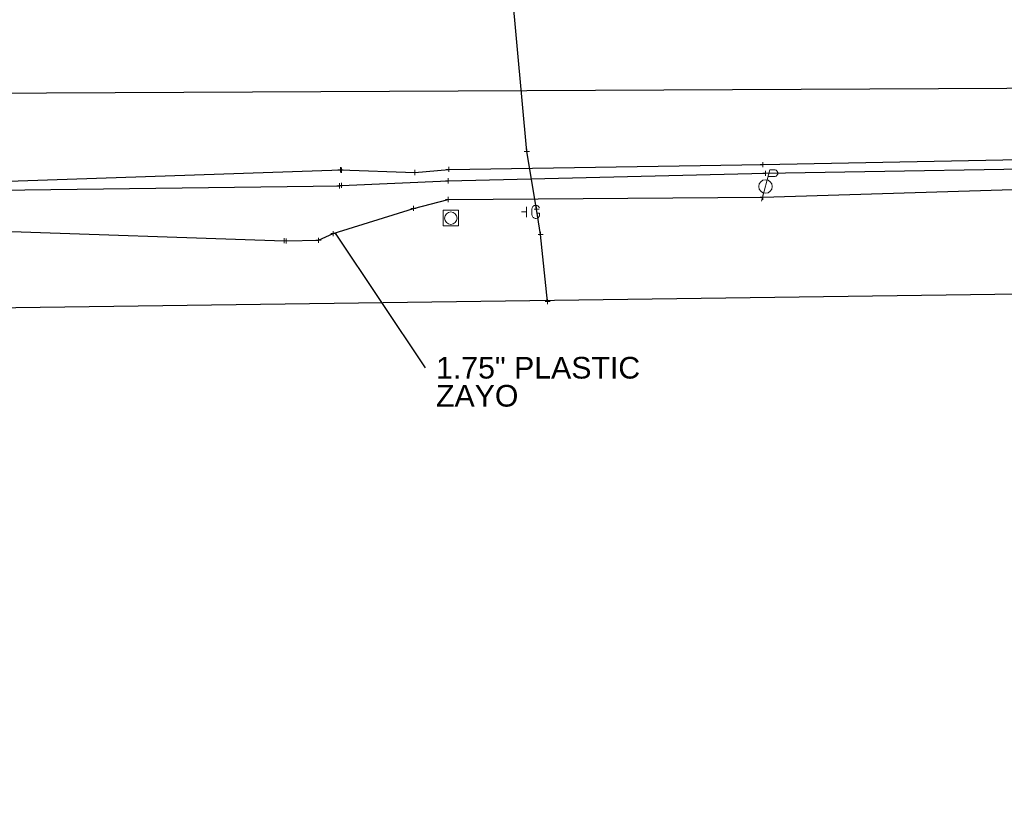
# Model space of a CAD drawing. Header units: feet. Extents: x 2474969 to 2485206, y 498780 to 500682.
# Tile 22 of 69: x 2478042 to 2478231, y 499918 to 500070. Entities that reach past the tile are written whole.
import ezdxf

# ---------------------------------------------------------------- set-up
doc = ezdxf.new("R2010")
doc.units = ezdxf.units.FT
doc.header["$MEASUREMENT"] = 0
doc.linetypes.add('interconnectex', pattern=[0])
for name, color, linetype in [('SG_X_Interconnect_Cable', 7, 'interconnectex'), ('SG_X_Poles', 7, 'Continuous'), ('TX_X_10', 7, 'Continuous'), ('UT_X_Electric_Cells', 1, 'Continuous'), ('UT_X_FO', 30, 'foex'), ('UT_X_Gas', 190, 'gasex'), ('UT_X_Gas_Cells', 190, 'Continuous')]:
    doc.layers.add(name, color=color, linetype=linetype)
doc.layers.add('SV_X_Shot_Marker (Construction)', color=2, linetype='Continuous', lineweight=0, transparency=0.5)
doc.styles.get("Standard").update_dxf_attribs({"font": 'arial.ttf'})
doc.styles.add('Standard-Linetype-Ex', font='font30.shx')
doc.styles.add('Style-Arial', font='arial.ttf')
doc.linetypes.add('foex', pattern='A,0.2,-0.1,0.2,-0.1,0.2,-0.1,0.2,-0.1,["FO",Standard-Linetype-Ex,S=0.14,R=0,X=0,Y=-0.05],-0.3', length=1.5)
doc.linetypes.add('gasex', pattern='A,0.2,-0.1,0.2,-0.1,0.2,-0.1,0.2,-0.1,["G",Standard-Linetype-Ex,S=0.14,R=0,X=0,Y=-0.05],-0.25', length=1.45)
doc.dimstyles.get("Standard").update_dxf_attribs({"dimtxt": 0.18, "dimasz": 0.18, "dimexe": 0.18, "dimexo": 0.0625, "dimgap": 0.09, "dimtad": 0, "dimtih": 1, "dimtoh": 1, "dimdec": 4, "dimzin": 0, "dimdsep": 46, "dimtxsty": 'Standard', "dimcen": 0.09, "dimadec": 0, "dimazin": 0, "dimtfac": 1, "dimtdec": 4, "dimtofl": 0, "dimtmove": 0, "dimatfit": 3, "dimfxl": 1, "dimtolj": 1, "dimtzin": 0, "dimarcsym": 0})

# ---------------------------------------------------------------- blocks, each defined once
blk = doc.blocks.new('SVPT_792')
at = {"layer": 'SV_X_Shot_Marker (Construction)', "transparency": 33554495}
for p, q in [((-0.025, 0), (0.025, 0)), ((0, 0.025), (0, -0.025))]:
    blk.add_line(p, q, dxfattribs=at)
blk.add_point((0, 0), dxfattribs=at)
blk = doc.blocks.new('SVPT_793')
at = {"layer": 'SV_X_Shot_Marker (Construction)', "transparency": 33554495}
for p, q in [((-0.025, 0), (0.025, 0)), ((0, 0.025), (0, -0.025))]:
    blk.add_line(p, q, dxfattribs=at)
blk.add_point((0, 0), dxfattribs=at)
blk = doc.blocks.new('SVPT_794')
at = {"layer": 'SV_X_Shot_Marker (Construction)', "transparency": 33554495}
for p, q in [((-0.025, 0), (0.025, 0)), ((0, 0.025), (0, -0.025))]:
    blk.add_line(p, q, dxfattribs=at)
blk.add_point((0, 0), dxfattribs=at)
blk = doc.blocks.new('PP_14')
at = {"layer": 'UT_X_Electric_Cells', "color": 1, "linetype": 'Continuous', "lineweight": 0}
for p, q in [((0.0428, 0.16), (-0.0375, -0.14)), ((0.0258, 0.0963), (0.0853, 0.0963)), ((0.0428, 0.16), (0.0853, 0.16))]:
    blk.add_line(p, q, dxfattribs=at)
blk.add_circle((0, 0), 0.065, dxfattribs=at)
at = {"layer": 'UT_X_Electric_Cells', "color": 1, "linetype": 'Continuous', "lineweight": 0, "extrusion": (0, 0, -1)}
blk.add_arc((-0.086, 0.1281), 0.0319, 88.8767, 271.1233, dxfattribs=at)
blk = doc.blocks.new('SVPT_795')
at = {"layer": 'SV_X_Shot_Marker (Construction)', "transparency": 33554495}
for p, q in [((-0.025, 0), (0.025, 0)), ((0, 0.025), (0, -0.025))]:
    blk.add_line(p, q, dxfattribs=at)
blk.add_point((0, 0), dxfattribs=at)
blk = doc.blocks.new('SVPT_796')
at = {"layer": 'SV_X_Shot_Marker (Construction)', "transparency": 33554495}
for p, q in [((-0.025, 0), (0.025, 0)), ((0, 0.025), (0, -0.025))]:
    blk.add_line(p, q, dxfattribs=at)
blk.add_point((0, 0), dxfattribs=at)
blk = doc.blocks.new('SVPT_797')
at = {"layer": 'SV_X_Shot_Marker (Construction)', "transparency": 33554495}
for p, q in [((-0.025, 0), (0.025, 0)), ((0, 0.025), (0, -0.025))]:
    blk.add_line(p, q, dxfattribs=at)
blk.add_point((0, 0), dxfattribs=at)
blk = doc.blocks.new('SVPT_798')
at = {"layer": 'SV_X_Shot_Marker (Construction)', "transparency": 33554495}
for p, q in [((-0.025, 0), (0.025, 0)), ((0, 0.025), (0, -0.025))]:
    blk.add_line(p, q, dxfattribs=at)
blk.add_point((0, 0), dxfattribs=at)
blk = doc.blocks.new('SVPT_799')
at = {"layer": 'SV_X_Shot_Marker (Construction)', "transparency": 33554495}
for p, q in [((-0.025, 0), (0.025, 0)), ((0, 0.025), (0, -0.025))]:
    blk.add_line(p, q, dxfattribs=at)
blk.add_point((0, 0), dxfattribs=at)
blk = doc.blocks.new('SVPT_800')
at = {"layer": 'SV_X_Shot_Marker (Construction)', "transparency": 33554495}
for p, q in [((-0.025, 0), (0.025, 0)), ((0, 0.025), (0, -0.025))]:
    blk.add_line(p, q, dxfattribs=at)
blk.add_point((0, 0), dxfattribs=at)
blk = doc.blocks.new('SVPT_801')
at = {"layer": 'SV_X_Shot_Marker (Construction)', "transparency": 33554495}
for p, q in [((-0.025, 0), (0.025, 0)), ((0, 0.025), (0, -0.025))]:
    blk.add_line(p, q, dxfattribs=at)
blk.add_point((0, 0), dxfattribs=at)
blk = doc.blocks.new('SVPT_802')
at = {"layer": 'SV_X_Shot_Marker (Construction)', "transparency": 33554495}
for p, q in [((0, 0.025), (0, -0.025)), ((-0.025, 0), (0.025, 0))]:
    blk.add_line(p, q, dxfattribs=at)
blk.add_point((0, 0), dxfattribs=at)
blk = doc.blocks.new('SVPT_803')
at = {"layer": 'SV_X_Shot_Marker (Construction)', "transparency": 33554495}
for p, q in [((-0.025, 0), (0.025, 0)), ((0, 0.025), (0, -0.025))]:
    blk.add_line(p, q, dxfattribs=at)
blk.add_point((0, 0), dxfattribs=at)
blk = doc.blocks.new('SVPT_804')
at = {"layer": 'SV_X_Shot_Marker (Construction)', "transparency": 33554495}
for p, q in [((-0.025, 0), (0.025, 0)), ((0, 0.025), (0, -0.025))]:
    blk.add_line(p, q, dxfattribs=at)
blk.add_point((0, 0), dxfattribs=at)
blk = doc.blocks.new('SPOLE_16')
at = {"layer": 'SG_X_Poles', "color": 7, "linetype": 'Continuous', "lineweight": 0}
blk.add_circle((0, 0), 0.06, dxfattribs=at)
blk.add_3dface([(-0.075, -0.075), (0.075, -0.075), (0.075, 0.075), (-0.075, 0.075)], dxfattribs=at)
blk = doc.blocks.new('SVPT_805')
at = {"layer": 'SV_X_Shot_Marker (Construction)', "transparency": 33554495}
for p, q in [((-0.025, 0), (0.025, 0)), ((0, 0.025), (0, -0.025))]:
    blk.add_line(p, q, dxfattribs=at)
blk.add_point((0, 0), dxfattribs=at)
blk = doc.blocks.new('SVPT_806')
at = {"layer": 'SV_X_Shot_Marker (Construction)', "transparency": 33554495}
for p, q in [((-0.025, 0), (0.025, 0)), ((0, 0.025), (0, -0.025))]:
    blk.add_line(p, q, dxfattribs=at)
blk.add_point((0, 0), dxfattribs=at)
blk = doc.blocks.new('SVPT_807')
at = {"layer": 'SV_X_Shot_Marker (Construction)', "transparency": 33554495}
for p, q in [((-0.025, 0), (0.025, 0)), ((0, 0.025), (0, -0.025))]:
    blk.add_line(p, q, dxfattribs=at)
blk.add_point((0, 0), dxfattribs=at)
blk = doc.blocks.new('SVPT_808')
at = {"layer": 'SV_X_Shot_Marker (Construction)', "transparency": 33554495}
for p, q in [((-0.025, 0), (0.025, 0)), ((0, 0.025), (0, -0.025))]:
    blk.add_line(p, q, dxfattribs=at)
blk.add_point((0, 0), dxfattribs=at)
blk = doc.blocks.new('GMRK_3')
at = {"layer": 'UT_X_Gas_Cells', "color": 34, "linetype": 'Continuous', "lineweight": 0}
for p, q in [((0, 0), (-0.0476, 0)), ((0, -0.05), (0, 0.05))]:
    blk.add_line(p, q, dxfattribs=at)
at = {"layer": 'UT_X_Gas_Cells', "color": 34, "linetype": 'Continuous', "lineweight": 0, "flags": 128}
blk.add_lwpolyline([(0.1238, 0.0378), (0.1228, 0.0427), (0.1199, 0.0476), (0.115, 0.0526), (0.1081, 0.0585), (0.1032, 0.0604), (0.0992, 0.0614), (0.0933, 0.0624), (0.0815, 0.0624), (0.0766, 0.0614), (0.0736, 0.0604), (0.0697, 0.0585), (0.0618, 0.0526), (0.0569, 0.0457), (0.0539, 0.0378), (0.052, 0.027), (0.05, 0.0112), (0.05, -0.0094), (0.051, -0.0262), (0.0549, -0.039), (0.0608, -0.0508), (0.0658, -0.0547), (0.0717, -0.0586), (0.0825, -0.0626), (0.0933, -0.0626), (0.1041, -0.0606), (0.1081, -0.0586), (0.112, -0.0567), (0.116, -0.0527), (0.1199, -0.0468), (0.1238, -0.038), (0.1238, -0.0134), (0.1032, -0.0134)], dxfattribs=at)
blk = doc.blocks.new('SVPT_833')
at = {"layer": 'SV_X_Shot_Marker (Construction)', "transparency": 33554495}
for p, q in [((-0.025, 0), (0.025, 0)), ((0, 0.025), (0, -0.025))]:
    blk.add_line(p, q, dxfattribs=at)
blk.add_point((0, 0), dxfattribs=at)
blk = doc.blocks.new('SVPT_834')
at = {"layer": 'SV_X_Shot_Marker (Construction)', "transparency": 33554495}
for p, q in [((-0.025, 0), (0.025, 0)), ((0, 0.025), (0, -0.025))]:
    blk.add_line(p, q, dxfattribs=at)
blk.add_point((0, 0), dxfattribs=at)
blk = doc.blocks.new('SVPT_835')
at = {"layer": 'SV_X_Shot_Marker (Construction)', "transparency": 33554495}
for p, q in [((-0.025, 0), (0.025, 0)), ((0, 0.025), (0, -0.025))]:
    blk.add_line(p, q, dxfattribs=at)
blk.add_point((0, 0), dxfattribs=at)
blk = doc.blocks.new('TerminatorOpen_0.5')
at = {"color": 0, "linetype": 'ByBlock', "lineweight": -2}
for q in [(-1, 0.25), (-1, 0), (-1, -0.25)]:
    blk.add_line((0, 0), q, dxfattribs=at)

msp = doc.modelspace()

# ---------------------------------------------------------------- linework, layer by layer
at = {"layer": 'SG_X_Interconnect_Cable'}
for points in [[(2478103.72, 500040.93, 1095.99), (2478118, 500040.41, 1096.74), (2478124.54, 500041.03, 1097.12), (2478184.97, 500041.94, 1098.37), (2478254.24, 500043.29, 1100.12)], [(2478103.9, 500040.87, 1096.06), (2478037.83, 500038.61, 1095.09), (2478030.06, 500038.1, 1094.99), (2478018.53, 500036.97, 1094.86), (2477982.82, 500036.21, 1094.42), (2477968.5, 500035.4, 1093.98), (2477923.15, 500034.81, 1093.23), (2477923.14, 500034.73, 1093.22), (2477908.27, 500034.52, 1092.65)]]:
    msp.add_polyline3d(points, dxfattribs=at)
at = {"layer": 'TX_X_10', "flags": 128}
msp.add_lwpolyline([(2477769.95, 500054.35), (2477803.71, 499918.26), (2477849.8, 499929.69), (2477829.5, 499998.87), (2477857.5, 500011.97), (2478851.28, 500025.47), (2479972.66, 500033.68), (2479972.96, 499992.65), (2480049.05, 499993.16), (2480040.12, 500065.36)], close=True, dxfattribs=at)
at = {"layer": 'UT_X_FO', "flags": 128}
for points in [[(2478093.29, 500027.25), (2478099.5, 500027.38), (2478102.34, 500028.66), (2478117.75, 500033.52), (2478124.41, 500035.22), (2478184.96, 500035.66), (2478254.01, 500037.83), (2478279.74, 500037.99), (2478305.62, 500036.35), (2478334.48, 500036.01), (2478345.03, 500036.84), (2478362.07, 500039.7), (2478370.27, 500042.85), (2478404.77, 500043.45), (2478420.03, 500045.27), (2478450.15, 500046.63), (2478492.94, 500047.24), (2478518.31, 500046.87), (2478557.77, 500047.52), (2478604.78, 500048.71), (2478651.68, 500049.67), (2478718.02, 500050.78)], [(2477803.46, 500018.81), (2477830.07, 500024.36), (2477848.87, 500025.97), (2477850.86, 500026), (2477850.98, 500024.13), (2477853.34, 500021.98), (2477856.2, 500021), (2477870.98, 500022.56), (2477879.98, 500024.22), (2477910.84, 500025.91), (2477922.52, 500026.29), (2477967.3, 500028.36), (2477980.98, 500029.03), (2478021.3, 500029.19), (2478036.6, 500029.19), (2478092.87, 500027.31)]]:
    msp.add_lwpolyline(points, dxfattribs=at)
at = {"layer": 'UT_X_Gas', "flags": 128}
for points in [[(2478143.57, 500015.58), (2478142.22, 500028.51), (2478141.45, 500033.37), (2478139.58, 500044.49), (2478133.86, 500106.98), (2478133.79, 500123.6), (2478133.88, 500133.08)], [(2478103.92, 500037.95), (2478124.42, 500038.81), (2478185.49, 500040.28), (2478254.27, 500041.44), (2478279.82, 500041.65), (2478298.01, 500040.73), (2478305.15, 500040.07), (2478304.93, 500043.51), (2478304.58, 500048.6)], [(2477896.96, 500014.59), (2477898.35, 500033.61), (2477898.39, 500035.94), (2477908.09, 500037.07), (2477922.74, 500037.34), (2477968.36, 500038.37), (2477982.66, 500038.09), (2478018.72, 500037.81), (2478037.86, 500037.05), (2478103.51, 500037.87)]]:
    msp.add_lwpolyline(points, dxfattribs=at)

# ---------------------------------------------------------------- block references
at = {"layer": 'SG_X_Poles', "color": 7, "linetype": 'Continuous', "lineweight": 0, "xscale": 20, "yscale": 20, "zscale": 20}
msp.add_blockref('SPOLE_16', (2478124.95, 500031.65, 1097.33), dxfattribs=at)
at = {"layer": 'SV_X_Shot_Marker (Construction)', "transparency": 33554495, "xscale": 20, "yscale": 20, "zscale": 20}
for name, p in [('SVPT_808', (2478139.58, 500044.49, 1096.68)), ('SVPT_793', (2478184.97, 500041.94, 1098.37)), ('SVPT_799', (2478103.72, 500040.93, 1095.99)), ('SVPT_835', (2478103.9, 500040.87, 1096.06)), ('SVPT_798', (2478118, 500040.41, 1096.74)), ('SVPT_797', (2478124.54, 500041.03, 1097.12)), ('SVPT_792', (2478185.49, 500040.28, 1098.52)), ('SVPT_834', (2478103.51, 500037.87, 1095.99)), ('SVPT_800', (2478103.92, 500037.95, 1095.91)), ('SVPT_796', (2478124.42, 500038.81, 1096.82)), ('SVPT_795', (2478124.41, 500035.22, 1096.84)), ('SVPT_794', (2478184.96, 500035.66, 1098.36)), ('SVPT_801', (2478117.75, 500033.52, 1096.31)), ('SVPT_807', (2478141.45, 500033.37, 1097.2)), ('SVPT_802', (2478102.34, 500028.66, 1095.39)), ('SVPT_806', (2478142.22, 500028.51, 1095.7)), ('SVPT_833', (2478092.87, 500027.31, 1095.38)), ('SVPT_804', (2478093.29, 500027.25, 1095.31)), ('SVPT_803', (2478099.5, 500027.38, 1095.35)), ('SVPT_805', (2478143.57, 500015.58, 1093.7))]:
    msp.add_blockref(name, p, dxfattribs=at)
at = {"layer": 'UT_X_Electric_Cells', "color": 1, "linetype": 'Continuous', "lineweight": 0, "xscale": 20, "yscale": 20, "zscale": 20}
msp.add_blockref('PP_14', (2478185.49, 500037.73, 1098.2), dxfattribs=at)
at = {"layer": 'UT_X_Gas_Cells', "color": 34, "linetype": 'Continuous', "lineweight": 0, "xscale": 20, "yscale": 20, "zscale": 20}
msp.add_blockref('GMRK_3', (2478139.51, 500032.85, 1097.28), dxfattribs=at)

# ---------------------------------------------------------------- texts
at = {"layer": 'Defpoints', "color": 7, "insert": (2478122.1, 500004.94, 1095.42), "char_height": 4.1671, "attachment_point": 1, "rotation": 0, "line_spacing_factor": 0.776524, "style": 'Style-Arial'}
msp.add_mtext('1.75" PLASTIC\\PZAYO', dxfattribs=at)

# ---------------------------------------------------------------- leaders
at = {"layer": 'Defpoints', "color": 7}
msp.add_leader([(2478102.7, 500028.77, 1095.42), (2478120.02, 500002.86, 1095.42)], dimstyle='Standard', override={"dimscale": 0, "dimtxt": 0.208348, "dimasz": 0.208348, "dimgap": 0.104174, "dimtad": 0, "dimtxsty": 'Style-Arial', "dimclrd": 7, "dimldrblk": 'TerminatorOpen_0.5'}, dxfattribs=at)

doc.saveas('drawing.dxf')
